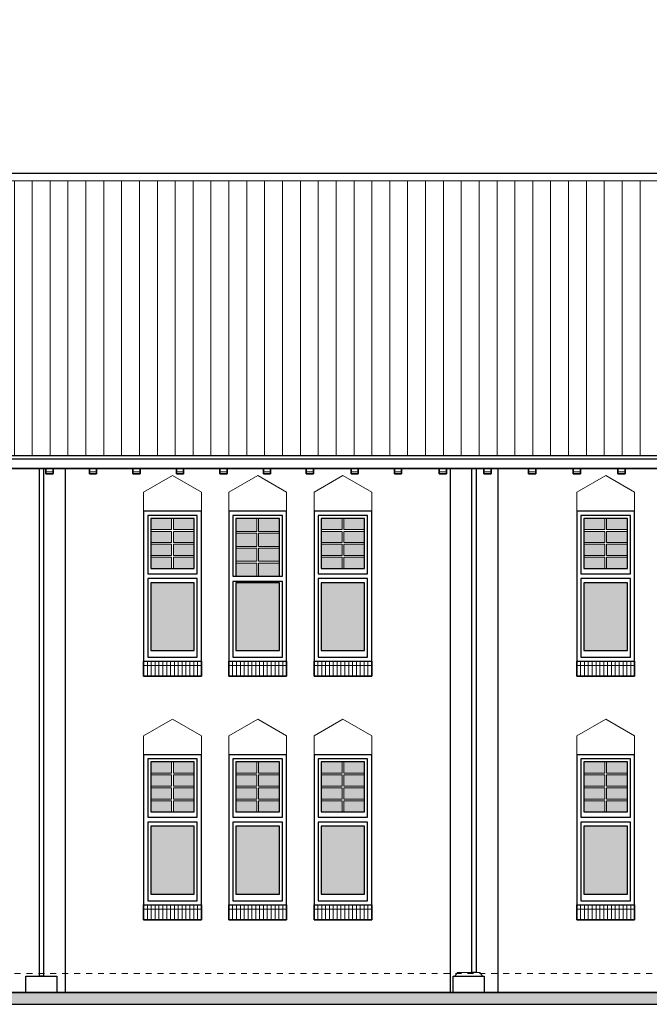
# Model space of a CAD drawing. Extents: x -59835 to 57885, y -767 to 224044.
# Tile 33 of 51: x -41846 to -31280, y 161333 to 177868. Entities that reach past the tile are written whole.
import ezdxf

# ---------------------------------------------------------------- set-up
doc = ezdxf.new("R2010")
doc.units = 0
doc.header["$MEASUREMENT"] = 0
doc.linetypes.add('DASHED', pattern=[200, 100, -100])
doc.linetypes.add('DOT', pattern=[150, 25, -125])
for name, color, linetype in [('102 - MAATVOERING', 7, 'Continuous'), ('21 - BUITENWANDEN', 92, 'Continuous'), ('27 - DAKEN', 92, 'Continuous'), ('31 - BUITENKOZIJNEN', 7, 'Continuous'), ('31.1 - ARCERING', 7, 'Continuous'), ('52 - AFVOERVOORZIENINGEN', 92, 'Continuous'), ('90 - TERREIN', 7, 'Continuous')]:
    doc.layers.add(name, color=color, linetype=linetype)

msp = doc.modelspace()

# ---------------------------------------------------------------- hatches: boundary and pattern name
at = {"layer": '27 - DAKEN', "linetype": 'Continuous', "lineweight": 13}
h = msp.add_hatch(dxfattribs=at)
h.set_pattern_fill("~A--G'$~", color=253, style=0, pattern_type=0)
h.set_pattern_definition([(270, (-5935.94, 175163), (300, 4e-06), [])])
h.paths.add_polyline_path([(-5935.9375, 175163), (-9372, 175163), (-9372, 173643), (-8942, 173643), (-8942, 175163), (-53273.375, 175163), (-52089, 172783), (-52089, 172733), (-51956, 172733), (-51956, 172573), (-52856, 172573), (-52856, 172103), (-48906, 172103), (-48906, 171943), (-49411.375, 171943), (-50566, 170593), (-50566, 170543), (-10982, 170543), (-10982, 170583), (-10702.9375, 170583)], flags=0)
at = {"layer": '31.1 - ARCERING', "linetype": 'Continuous', "lineweight": 5}
for points in [[(-39297, 169305.5), (-39297, 169493), (-39647, 169493), (-39647, 169305.5)], [(-39297, 169305.5), (-39297, 169493), (-39647, 169493), (-39647, 169305.5)], [(-38917, 169305.5), (-38917, 169493), (-39267, 169493), (-39267, 169305.5)], [(-38917, 169305.5), (-38917, 169493), (-39267, 169493), (-39267, 169305.5)], [(-37867, 169273), (-37867, 169493), (-38217, 169493), (-38217, 169273)], [(-37867, 169273), (-37867, 169493), (-38217, 169493), (-38217, 169273)], [(-37487, 169273), (-37487, 169493), (-37837, 169493), (-37837, 169273)], [(-37487, 169273), (-37487, 169493), (-37837, 169493), (-37837, 169273)], [(-36437, 169305.5), (-36437, 169493), (-36787, 169493), (-36787, 169305.5)], [(-36437, 169305.5), (-36437, 169493), (-36787, 169493), (-36787, 169305.5)], [(-36057, 169305.5), (-36057, 169493), (-36407, 169493), (-36407, 169305.5)], [(-36057, 169305.5), (-36057, 169493), (-36407, 169493), (-36407, 169305.5)], [(-32027, 169305.5), (-32027, 169493), (-32377, 169493), (-32377, 169305.5)], [(-32027, 169305.5), (-32027, 169493), (-32377, 169493), (-32377, 169305.5)], [(-31647, 169305.5), (-31647, 169493), (-31997, 169493), (-31997, 169305.5)], [(-31647, 169305.5), (-31647, 169493), (-31997, 169493), (-31997, 169305.5)], [(-39297, 169088), (-39297, 169275.5), (-39647, 169275.5), (-39647, 169088)], [(-39297, 169088), (-39297, 169275.5), (-39647, 169275.5), (-39647, 169088)], [(-38917, 169088), (-38917, 169275.5), (-39267, 169275.5), (-39267, 169088)], [(-38917, 169088), (-38917, 169275.5), (-39267, 169275.5), (-39267, 169088)], [(-37867, 169023), (-37867, 169243), (-38217, 169243), (-38217, 169023)], [(-37867, 169023), (-37867, 169243), (-38217, 169243), (-38217, 169023)], [(-37487, 169023), (-37487, 169243), (-37837, 169243), (-37837, 169023)], [(-37487, 169023), (-37487, 169243), (-37837, 169243), (-37837, 169023)], [(-36437, 169088), (-36437, 169275.5), (-36787, 169275.5), (-36787, 169088)], [(-36437, 169088), (-36437, 169275.5), (-36787, 169275.5), (-36787, 169088)], [(-36057, 169088), (-36057, 169275.5), (-36407, 169275.5), (-36407, 169088)], [(-36057, 169088), (-36057, 169275.5), (-36407, 169275.5), (-36407, 169088)], [(-32027, 169088), (-32027, 169275.5), (-32377, 169275.5), (-32377, 169088)], [(-32027, 169088), (-32027, 169275.5), (-32377, 169275.5), (-32377, 169088)], [(-31647, 169088), (-31647, 169275.5), (-31997, 169275.5), (-31997, 169088)], [(-31647, 169088), (-31647, 169275.5), (-31997, 169275.5), (-31997, 169088)], [(-39297, 168870.5), (-39297, 169058), (-39647, 169058), (-39647, 168870.5)], [(-39297, 168870.5), (-39297, 169058), (-39647, 169058), (-39647, 168870.5)], [(-38917, 168870.5), (-38917, 169058), (-39267, 169058), (-39267, 168870.5)], [(-38917, 168870.5), (-38917, 169058), (-39267, 169058), (-39267, 168870.5)], [(-37867, 168773), (-37867, 168993), (-38217, 168993), (-38217, 168773)], [(-37867, 168773), (-37867, 168993), (-38217, 168993), (-38217, 168773)], [(-37487, 168773), (-37487, 168993), (-37837, 168993), (-37837, 168773)], [(-37487, 168773), (-37487, 168993), (-37837, 168993), (-37837, 168773)], [(-36437, 168870.5), (-36437, 169058), (-36787, 169058), (-36787, 168870.5)], [(-36437, 168870.5), (-36437, 169058), (-36787, 169058), (-36787, 168870.5)], [(-36057, 168870.5), (-36057, 169058), (-36407, 169058), (-36407, 168870.5)], [(-36057, 168870.5), (-36057, 169058), (-36407, 169058), (-36407, 168870.5)], [(-32027, 168870.5), (-32027, 169058), (-32377, 169058), (-32377, 168870.5)], [(-32027, 168870.5), (-32027, 169058), (-32377, 169058), (-32377, 168870.5)], [(-31647, 168870.5), (-31647, 169058), (-31997, 169058), (-31997, 168870.5)], [(-31647, 168870.5), (-31647, 169058), (-31997, 169058), (-31997, 168870.5)], [(-39297, 168653), (-39297, 168840.5), (-39647, 168840.5), (-39647, 168653)], [(-39297, 168653), (-39297, 168840.5), (-39647, 168840.5), (-39647, 168653)], [(-38917, 168653), (-38917, 168840.5), (-39267, 168840.5), (-39267, 168653)], [(-38917, 168653), (-38917, 168840.5), (-39267, 168840.5), (-39267, 168653)], [(-36437, 168653), (-36437, 168840.5), (-36787, 168840.5), (-36787, 168653)], [(-36437, 168653), (-36437, 168840.5), (-36787, 168840.5), (-36787, 168653)], [(-36057, 168653), (-36057, 168840.5), (-36407, 168840.5), (-36407, 168653)], [(-36057, 168653), (-36057, 168840.5), (-36407, 168840.5), (-36407, 168653)], [(-32027, 168653), (-32027, 168840.5), (-32377, 168840.5), (-32377, 168653)], [(-32027, 168653), (-32027, 168840.5), (-32377, 168840.5), (-32377, 168653)], [(-31647, 168653), (-31647, 168840.5), (-31997, 168840.5), (-31997, 168653)], [(-31647, 168653), (-31647, 168840.5), (-31997, 168840.5), (-31997, 168653)], [(-37867, 168523), (-37867, 168743), (-38217, 168743), (-38217, 168523)], [(-37867, 168523), (-37867, 168743), (-38217, 168743), (-38217, 168523)], [(-37487, 168523), (-37487, 168743), (-37837, 168743), (-37837, 168523)], [(-37487, 168523), (-37487, 168743), (-37837, 168743), (-37837, 168523)], [(-38917, 167273), (-38917, 168413), (-39647, 168413), (-39647, 167273)], [(-38917, 167273), (-38917, 168413), (-39647, 168413), (-39647, 167273)], [(-37487, 167273), (-37487, 168413), (-38217, 168413), (-38217, 167273)], [(-37487, 167273), (-37487, 168413), (-38217, 168413), (-38217, 167273)], [(-36057, 167273), (-36057, 168413), (-36787, 168413), (-36787, 167273)], [(-36057, 167273), (-36057, 168413), (-36787, 168413), (-36787, 167273)], [(-31647, 167273), (-31647, 168413), (-32377, 168413), (-32377, 167273)], [(-31647, 167273), (-31647, 168413), (-32377, 168413), (-32377, 167273)], [(-39297, 165215.5), (-39297, 165403), (-39647, 165403), (-39647, 165215.5)], [(-39297, 165215.5), (-39297, 165403), (-39647, 165403), (-39647, 165215.5)], [(-38917, 165215.5), (-38917, 165403), (-39267, 165403), (-39267, 165215.5)], [(-38917, 165215.5), (-38917, 165403), (-39267, 165403), (-39267, 165215.5)], [(-37867, 165215.5), (-37867, 165403), (-38217, 165403), (-38217, 165215.5)], [(-37867, 165215.5), (-37867, 165403), (-38217, 165403), (-38217, 165215.5)], [(-37487, 165215.5), (-37487, 165403), (-37837, 165403), (-37837, 165215.5)], [(-37487, 165215.5), (-37487, 165403), (-37837, 165403), (-37837, 165215.5)], [(-36437, 165215.5), (-36437, 165403), (-36787, 165403), (-36787, 165215.5)], [(-36437, 165215.5), (-36437, 165403), (-36787, 165403), (-36787, 165215.5)], [(-36057, 165215.5), (-36057, 165403), (-36407, 165403), (-36407, 165215.5)], [(-36057, 165215.5), (-36057, 165403), (-36407, 165403), (-36407, 165215.5)], [(-32027, 165215.5), (-32027, 165403), (-32377, 165403), (-32377, 165215.5)], [(-32027, 165215.5), (-32027, 165403), (-32377, 165403), (-32377, 165215.5)], [(-31647, 165215.5), (-31647, 165403), (-31997, 165403), (-31997, 165215.5)], [(-31647, 165215.5), (-31647, 165403), (-31997, 165403), (-31997, 165215.5)], [(-39297, 164998), (-39297, 165185.5), (-39647, 165185.5), (-39647, 164998)], [(-39297, 164998), (-39297, 165185.5), (-39647, 165185.5), (-39647, 164998)], [(-38917, 164998), (-38917, 165185.5), (-39267, 165185.5), (-39267, 164998)], [(-38917, 164998), (-38917, 165185.5), (-39267, 165185.5), (-39267, 164998)], [(-37867, 164998), (-37867, 165185.5), (-38217, 165185.5), (-38217, 164998)], [(-37867, 164998), (-37867, 165185.5), (-38217, 165185.5), (-38217, 164998)], [(-37487, 164998), (-37487, 165185.5), (-37837, 165185.5), (-37837, 164998)], [(-37487, 164998), (-37487, 165185.5), (-37837, 165185.5), (-37837, 164998)], [(-36437, 164998), (-36437, 165185.5), (-36787, 165185.5), (-36787, 164998)], [(-36437, 164998), (-36437, 165185.5), (-36787, 165185.5), (-36787, 164998)], [(-36057, 164998), (-36057, 165185.5), (-36407, 165185.5), (-36407, 164998)], [(-36057, 164998), (-36057, 165185.5), (-36407, 165185.5), (-36407, 164998)], [(-32027, 164998), (-32027, 165185.5), (-32377, 165185.5), (-32377, 164998)], [(-32027, 164998), (-32027, 165185.5), (-32377, 165185.5), (-32377, 164998)], [(-31647, 164998), (-31647, 165185.5), (-31997, 165185.5), (-31997, 164998)], [(-31647, 164998), (-31647, 165185.5), (-31997, 165185.5), (-31997, 164998)], [(-39297, 164780.5), (-39297, 164968), (-39647, 164968), (-39647, 164780.5)], [(-39297, 164780.5), (-39297, 164968), (-39647, 164968), (-39647, 164780.5)], [(-38917, 164780.5), (-38917, 164968), (-39267, 164968), (-39267, 164780.5)], [(-38917, 164780.5), (-38917, 164968), (-39267, 164968), (-39267, 164780.5)], [(-37867, 164780.5), (-37867, 164968), (-38217, 164968), (-38217, 164780.5)], [(-37867, 164780.5), (-37867, 164968), (-38217, 164968), (-38217, 164780.5)], [(-37487, 164780.5), (-37487, 164968), (-37837, 164968), (-37837, 164780.5)], [(-37487, 164780.5), (-37487, 164968), (-37837, 164968), (-37837, 164780.5)], [(-36437, 164780.5), (-36437, 164968), (-36787, 164968), (-36787, 164780.5)], [(-36437, 164780.5), (-36437, 164968), (-36787, 164968), (-36787, 164780.5)], [(-36057, 164780.5), (-36057, 164968), (-36407, 164968), (-36407, 164780.5)], [(-36057, 164780.5), (-36057, 164968), (-36407, 164968), (-36407, 164780.5)], [(-32027, 164780.5), (-32027, 164968), (-32377, 164968), (-32377, 164780.5)], [(-32027, 164780.5), (-32027, 164968), (-32377, 164968), (-32377, 164780.5)], [(-31647, 164780.5), (-31647, 164968), (-31997, 164968), (-31997, 164780.5)], [(-31647, 164780.5), (-31647, 164968), (-31997, 164968), (-31997, 164780.5)], [(-39297, 164563), (-39297, 164750.5), (-39647, 164750.5), (-39647, 164563)], [(-39297, 164563), (-39297, 164750.5), (-39647, 164750.5), (-39647, 164563)], [(-38917, 164563), (-38917, 164750.5), (-39267, 164750.5), (-39267, 164563)], [(-38917, 164563), (-38917, 164750.5), (-39267, 164750.5), (-39267, 164563)], [(-37867, 164563), (-37867, 164750.5), (-38217, 164750.5), (-38217, 164563)], [(-37867, 164563), (-37867, 164750.5), (-38217, 164750.5), (-38217, 164563)], [(-37487, 164563), (-37487, 164750.5), (-37837, 164750.5), (-37837, 164563)], [(-37487, 164563), (-37487, 164750.5), (-37837, 164750.5), (-37837, 164563)], [(-36437, 164563), (-36437, 164750.5), (-36787, 164750.5), (-36787, 164563)], [(-36437, 164563), (-36437, 164750.5), (-36787, 164750.5), (-36787, 164563)], [(-36057, 164563), (-36057, 164750.5), (-36407, 164750.5), (-36407, 164563)], [(-36057, 164563), (-36057, 164750.5), (-36407, 164750.5), (-36407, 164563)], [(-32027, 164563), (-32027, 164750.5), (-32377, 164750.5), (-32377, 164563)], [(-32027, 164563), (-32027, 164750.5), (-32377, 164750.5), (-32377, 164563)], [(-31647, 164563), (-31647, 164750.5), (-31997, 164750.5), (-31997, 164563)], [(-31647, 164563), (-31647, 164750.5), (-31997, 164750.5), (-31997, 164563)], [(-38917, 163183), (-38917, 164323), (-39647, 164323), (-39647, 163183)], [(-38917, 163183), (-38917, 164323), (-39647, 164323), (-39647, 163183)], [(-37487, 163183), (-37487, 164323), (-38217, 164323), (-38217, 163183)], [(-37487, 163183), (-37487, 164323), (-38217, 164323), (-38217, 163183)], [(-36057, 163183), (-36057, 164323), (-36787, 164323), (-36787, 163183)], [(-36057, 163183), (-36057, 164323), (-36787, 164323), (-36787, 163183)], [(-31647, 163183), (-31647, 164323), (-32377, 164323), (-32377, 163183)], [(-31647, 163183), (-31647, 164323), (-32377, 164323), (-32377, 163183)]]:
    msp.add_hatch(color=253, dxfattribs=at).paths.add_polyline_path(points, flags=0)
at = {"layer": '90 - TERREIN', "linetype": 'Continuous', "lineweight": 5}
for points in [[(-42092.375, 161533), (-42092.375, 161333), (-32539.375, 161333), (-32539.375, 161533)], [(-32539.375, 161533), (-32539.375, 161333), (-26554.0312, 161333), (-26552, 161533)]]:
    msp.add_hatch(color=7, dxfattribs=at).paths.add_polyline_path(points, flags=0)

# ---------------------------------------------------------------- linework, layer by layer
at = {"layer": '102 - MAATVOERING', "color": 8, "linetype": 'DOT', "lineweight": 5}
msp.add_lwpolyline([(-48373, 175293), (-37256, 175293)], dxfattribs=at)
at = {"layer": '102 - MAATVOERING', "color": 213, "linetype": 'DASHED', "lineweight": 13}
msp.add_lwpolyline([(-232, 161853), (-57300.375, 161853)], dxfattribs=at)
at = {"layer": '21 - BUITENWANDEN', "color": 92, "linetype": 'Continuous', "lineweight": 25}
for points in [[(-41406, 170333), (-42006, 170333)], [(-41286, 170333), (-41286, 170243), (-41406, 170243), (-41406, 170333)], [(-40676, 170333), (-41286, 170333)], [(-41082, 170333), (-41082, 161533)], [(-40556, 170333), (-40556, 170243), (-40676, 170243), (-40676, 170333)], [(-39946, 170333), (-40556, 170333)], [(-39826, 170333), (-39826, 170243), (-39946, 170243), (-39946, 170333)], [(-39216, 170333), (-39826, 170333)], [(-39096, 170333), (-39096, 170243), (-39216, 170243), (-39216, 170333)], [(-38486, 170333), (-39096, 170333)], [(-38366, 170333), (-38366, 170243), (-38486, 170243), (-38486, 170333)], [(-37756, 170333), (-38366, 170333)], [(-37636, 170333), (-37636, 170243), (-37756, 170243), (-37756, 170333)], [(-37036, 170333), (-37636, 170333)], [(-36916, 170333), (-36916, 170243), (-37036, 170243), (-37036, 170333)], [(-36286, 170333), (-36916, 170333)], [(-36166, 170333), (-36166, 170243), (-36286, 170243), (-36286, 170333)], [(-35556, 170333), (-36166, 170333)], [(-35436, 170333), (-35436, 170243), (-35556, 170243), (-35556, 170333)], [(-34806, 170333), (-35436, 170333)], [(-34686, 170333), (-34686, 170243), (-34806, 170243), (-34806, 170333)], [(-34056, 170333), (-34686, 170333)], [(-34622, 170333), (-34622, 161533)], [(-33936, 170333), (-33936, 170243), (-34056, 170243), (-34056, 170333)], [(-33306, 170333), (-33936, 170333)], [(-33822, 170333), (-33822, 161533)], [(-33186, 170333), (-33186, 170243), (-33306, 170243), (-33306, 170333)], [(-32556, 170333), (-33186, 170333)], [(-32436, 170333), (-32436, 170243), (-32556, 170243), (-32556, 170333)], [(-31806, 170333), (-32436, 170333)], [(-31686, 170333), (-31686, 170243), (-31806, 170243), (-31806, 170333)], [(-31056, 170333), (-31686, 170333)], [(-41742, 161533), (-41742, 161804.125), (-41222, 161804.125), (-41222, 161533)], [(-34572, 161533), (-34572, 161804.125), (-34052, 161804.125), (-34052, 161533)], [(-57300.375, 161644.125), (-56167.375, 161533), (-26552, 161533), (-21593.375, 161433), (-11270.375, 161433), (-3954.625, 161496), (-232, 161496)]]:
    msp.add_lwpolyline(points, dxfattribs=at)
at = {"layer": '21 - BUITENWANDEN', "color": 5, "linetype": 'Continuous', "lineweight": 5}
for points in [[(-41522, 170333), (-41522, 161804.125)], [(-41442, 170333), (-41442, 161804.125)], [(-34262, 170333), (-34262, 161868)], [(-34182, 170333), (-34182, 161868)], [(-39282, 170213), (-39767, 169933)], [(-39282, 170213), (-38797, 169933)], [(-37852, 170213), (-38337, 169933)], [(-37852, 170213), (-37367, 169933)], [(-36422, 170213), (-36907, 169933)], [(-36422, 170213), (-35937, 169933)], [(-32012, 170213), (-32497, 169933)], [(-32012, 170213), (-31527, 169933)], [(-39767, 169613), (-39767, 169933)], [(-38797, 169613), (-38797, 169933)], [(-38337, 169613), (-38337, 169933)], [(-37367, 169613), (-37367, 169933)], [(-36907, 169613), (-36907, 169933)], [(-35937, 169613), (-35937, 169933)], [(-32497, 169613), (-32497, 169933)], [(-31527, 169613), (-31527, 169933)], [(-39282, 166123), (-39767, 165843)], [(-39282, 166123), (-38797, 165843)], [(-37852, 166123), (-38337, 165843)], [(-37852, 166123), (-37367, 165843)], [(-36422, 166123), (-36907, 165843)], [(-36422, 166123), (-35937, 165843)], [(-32012, 166123), (-32497, 165843)], [(-32012, 166123), (-31527, 165843)], [(-39767, 165523), (-39767, 165843)], [(-38797, 165523), (-38797, 165843)], [(-38337, 165523), (-38337, 165843)], [(-37367, 165523), (-37367, 165843)], [(-36907, 165523), (-36907, 165843)], [(-35937, 165523), (-35937, 165843)], [(-32497, 165523), (-32497, 165843)], [(-31527, 165523), (-31527, 165843)], [(-34545.375, 161804.125), (-34500.375, 161868), (-34123.625, 161868), (-34078.625, 161804.125)]]:
    msp.add_lwpolyline(points, dxfattribs=at)
at = {"layer": '21 - BUITENWANDEN', "color": 92, "linetype": 'Continuous', "lineweight": 25}
for points in [[(-38797, 166843), (-38797, 169613), (-39767, 169613), (-39767, 166843)], [(-37367, 166843), (-37367, 169613), (-38337, 169613), (-38337, 166843)], [(-35937, 166843), (-35937, 169613), (-36907, 169613), (-36907, 166843)], [(-31527, 166843), (-31527, 169613), (-32497, 169613), (-32497, 166843)], [(-38797, 162753), (-38797, 165523), (-39767, 165523), (-39767, 162753)], [(-37367, 162753), (-37367, 165523), (-38337, 165523), (-38337, 162753)], [(-35937, 162753), (-35937, 165523), (-36907, 165523), (-36907, 162753)], [(-31527, 162753), (-31527, 165523), (-32497, 165523), (-32497, 162753)]]:
    msp.add_lwpolyline(points, close=True, dxfattribs=at)
at = {"layer": '27 - DAKEN', "color": 92, "linetype": 'Continuous', "lineweight": 25}
msp.add_lwpolyline([(-10982, 170543), (-50566, 170543), (-50566, 170594), (-49411.375, 171943), (-48906, 171943), (-48906, 172103), (-52856, 172103), (-52856, 172573), (-51956, 172573), (-51956, 172733), (-52089, 172733), (-52089, 172783), (-56318.375, 172783), (-56889.375, 177868), (-53225.375, 175293), (-9392, 175293)], dxfattribs=at)
at = {"layer": '27 - DAKEN', "color": 5, "linetype": 'Continuous', "lineweight": 5}
msp.add_lwpolyline([(-9372, 175163), (-53273.375, 175163)], dxfattribs=at)
at = {"layer": '31 - BUITENKOZIJNEN', "color": 92, "linetype": 'Continuous', "lineweight": 25}
for points in [[(-38797, 167093), (-38797, 169613), (-39767, 169613), (-39767, 167093)], [(-38867, 168563), (-38867, 169543), (-39697, 169543), (-39697, 168563)], [(-38917, 168653), (-38917, 169493), (-39647, 169493), (-39647, 168653)], [(-37367, 167093), (-37367, 169613), (-38337, 169613), (-38337, 167093)], [(-37437, 168523), (-37437, 169543), (-38267, 169543), (-38267, 168523)], [(-35937, 167093), (-35937, 169613), (-36907, 169613), (-36907, 167093)], [(-36007, 168563), (-36007, 169543), (-36837, 169543), (-36837, 168563)], [(-36057, 168653), (-36057, 169493), (-36787, 169493), (-36787, 168653)], [(-31527, 167093), (-31527, 169613), (-32497, 169613), (-32497, 167093)], [(-31597, 168563), (-31597, 169543), (-32427, 169543), (-32427, 168563)], [(-31647, 168653), (-31647, 169493), (-32377, 169493), (-32377, 168653)], [(-38867, 167163), (-38867, 168483), (-39697, 168483), (-39697, 167163)], [(-38917, 167273), (-38917, 168413), (-39647, 168413), (-39647, 167273)], [(-37437, 167163), (-37437, 168433), (-38267, 168433), (-38267, 167163)], [(-37487, 167273), (-37487, 168413), (-38217, 168413), (-38217, 167273)], [(-36007, 167163), (-36007, 168483), (-36837, 168483), (-36837, 167163)], [(-36057, 167273), (-36057, 168413), (-36787, 168413), (-36787, 167273)], [(-31597, 167163), (-31597, 168483), (-32427, 168483), (-32427, 167163)], [(-31647, 167273), (-31647, 168413), (-32377, 168413), (-32377, 167273)], [(-38797, 163003), (-38797, 165523), (-39767, 165523), (-39767, 163003)], [(-37367, 163003), (-37367, 165523), (-38337, 165523), (-38337, 163003)], [(-35937, 163003), (-35937, 165523), (-36907, 165523), (-36907, 163003)], [(-31527, 163003), (-31527, 165523), (-32497, 165523), (-32497, 163003)], [(-38867, 164473), (-38867, 165453), (-39697, 165453), (-39697, 164473)], [(-38917, 164563), (-38917, 165403), (-39647, 165403), (-39647, 164563)], [(-37437, 164473), (-37437, 165453), (-38267, 165453), (-38267, 164473)], [(-37487, 164563), (-37487, 165403), (-38217, 165403), (-38217, 164563)], [(-36007, 164473), (-36007, 165453), (-36837, 165453), (-36837, 164473)], [(-36057, 164563), (-36057, 165403), (-36787, 165403), (-36787, 164563)], [(-31597, 164473), (-31597, 165453), (-32427, 165453), (-32427, 164473)], [(-31647, 164563), (-31647, 165403), (-32377, 165403), (-32377, 164563)], [(-38867, 163073), (-38867, 164393), (-39697, 164393), (-39697, 163073)], [(-37437, 163073), (-37437, 164393), (-38267, 164393), (-38267, 163073)], [(-36007, 163073), (-36007, 164393), (-36837, 164393), (-36837, 163073)], [(-31597, 163073), (-31597, 164393), (-32427, 164393), (-32427, 163073)], [(-38917, 163183), (-38917, 164323), (-39647, 164323), (-39647, 163183)], [(-37487, 163183), (-37487, 164323), (-38217, 164323), (-38217, 163183)], [(-36057, 163183), (-36057, 164323), (-36787, 164323), (-36787, 163183)], [(-31647, 163183), (-31647, 164323), (-32377, 164323), (-32377, 163183)]]:
    msp.add_lwpolyline(points, close=True, dxfattribs=at)
at = {"layer": '31 - BUITENKOZIJNEN', "color": 5, "linetype": 'Continuous', "lineweight": 5}
for points in [[(-39297, 169305.5), (-39297, 169493)], [(-39267, 169305.5), (-39267, 169493)], [(-38217, 169493), (-37867, 169493)], [(-37867, 169273), (-37867, 169493)], [(-37837, 169273), (-37837, 169493)], [(-37837, 169493), (-37487, 169493)], [(-36437, 169305.5), (-36437, 169493)], [(-36407, 169305.5), (-36407, 169493)], [(-32027, 169305.5), (-32027, 169493)], [(-31997, 169305.5), (-31997, 169493)], [(-39647, 169305.5), (-39297, 169305.5)], [(-39647, 169275.5), (-39297, 169275.5)], [(-39297, 169275.5), (-39297, 169088)], [(-38917, 169305.5), (-39267, 169305.5)], [(-38917, 169275.5), (-39267, 169275.5)], [(-39267, 169275.5), (-39267, 169088)], [(-38217, 169273), (-37867, 169273)], [(-37867, 169243), (-38217, 169243)], [(-37867, 169023), (-37867, 169243)], [(-37487, 169273), (-37837, 169273)], [(-37837, 169023), (-37837, 169243)], [(-37487, 169243), (-37837, 169243)], [(-36787, 169305.5), (-36437, 169305.5)], [(-36787, 169275.5), (-36437, 169275.5)], [(-36437, 169275.5), (-36437, 169088)], [(-36057, 169305.5), (-36407, 169305.5)], [(-36057, 169275.5), (-36407, 169275.5)], [(-36407, 169275.5), (-36407, 169088)], [(-32377, 169305.5), (-32027, 169305.5)], [(-32377, 169275.5), (-32027, 169275.5)], [(-32027, 169275.5), (-32027, 169088)], [(-31647, 169305.5), (-31997, 169305.5)], [(-31647, 169275.5), (-31997, 169275.5)], [(-31997, 169275.5), (-31997, 169088)], [(-39647, 169088), (-39297, 169088)], [(-39647, 169058), (-39297, 169058)], [(-39297, 169058), (-39297, 168870.5)], [(-38917, 169088), (-39267, 169088)], [(-38917, 169058), (-39267, 169058)], [(-39267, 169058), (-39267, 168870.5)], [(-38217, 169023), (-37867, 169023)], [(-37867, 168993), (-38217, 168993)], [(-37867, 168773), (-37867, 168993)], [(-37487, 169023), (-37837, 169023)], [(-37837, 168773), (-37837, 168993)], [(-37487, 168993), (-37837, 168993)], [(-36787, 169088), (-36437, 169088)], [(-36787, 169058), (-36437, 169058)], [(-36437, 169058), (-36437, 168870.5)], [(-36057, 169088), (-36407, 169088)], [(-36057, 169058), (-36407, 169058)], [(-36407, 169058), (-36407, 168870.5)], [(-32377, 169088), (-32027, 169088)], [(-32377, 169058), (-32027, 169058)], [(-32027, 169058), (-32027, 168870.5)], [(-31647, 169088), (-31997, 169088)], [(-31647, 169058), (-31997, 169058)], [(-31997, 169058), (-31997, 168870.5)], [(-39647, 168870.5), (-39297, 168870.5)], [(-39647, 168840.5), (-39297, 168840.5)], [(-39297, 168840.5), (-39297, 168653)], [(-38917, 168870.5), (-39267, 168870.5)], [(-38917, 168840.5), (-39267, 168840.5)], [(-39267, 168840.5), (-39267, 168653)], [(-36787, 168870.5), (-36437, 168870.5)], [(-36787, 168840.5), (-36437, 168840.5)], [(-36437, 168840.5), (-36437, 168653)], [(-36057, 168870.5), (-36407, 168870.5)], [(-36057, 168840.5), (-36407, 168840.5)], [(-36407, 168840.5), (-36407, 168653)], [(-32377, 168870.5), (-32027, 168870.5)], [(-32377, 168840.5), (-32027, 168840.5)], [(-32027, 168840.5), (-32027, 168653)], [(-31647, 168870.5), (-31997, 168870.5)], [(-31647, 168840.5), (-31997, 168840.5)], [(-31997, 168840.5), (-31997, 168653)], [(-38217, 168773), (-37867, 168773)], [(-37867, 168743), (-38217, 168743)], [(-37867, 168523), (-37867, 168743)], [(-37487, 168773), (-37837, 168773)], [(-37837, 168523), (-37837, 168743)], [(-37837, 168743), (-37487, 168743)], [(-38217, 168523), (-37867, 168523)], [(-37487, 168523), (-37837, 168523)], [(-38797, 167023), (-39767, 167023)], [(-39702.625, 166843), (-39702.625, 167093)], [(-39637.9375, 166843), (-39637.9375, 167093)], [(-39573.25, 166843), (-39573.25, 167093)], [(-39508.5625, 166843), (-39508.5625, 167093)], [(-39443.875, 166843), (-39443.875, 167093)], [(-39379.1875, 166843), (-39379.1875, 167093)], [(-39314.5, 166843), (-39314.5, 167093)], [(-39249.8125, 166843), (-39249.8125, 167093)], [(-39185.125, 166843), (-39185.125, 167093)], [(-39120.4375, 166843), (-39120.4375, 167093)], [(-39055.75, 166843), (-39055.75, 167093)], [(-38991.0625, 166843), (-38991.0625, 167093)], [(-38926.375, 166843), (-38926.375, 167093)], [(-38861.6875, 166843), (-38861.6875, 167093)], [(-37367, 167023), (-38337, 167023)], [(-38272.625, 166843), (-38272.625, 167093)], [(-38207.9375, 166843), (-38207.9375, 167093)], [(-38143.25, 166843), (-38143.25, 167093)], [(-38078.5625, 166843), (-38078.5625, 167093)], [(-38013.875, 166843), (-38013.875, 167093)], [(-37949.1875, 166843), (-37949.1875, 167093)], [(-37884.5, 166843), (-37884.5, 167093)], [(-37819.8125, 166843), (-37819.8125, 167093)], [(-37755.125, 166843), (-37755.125, 167093)], [(-37690.4375, 166843), (-37690.4375, 167093)], [(-37625.75, 166843), (-37625.75, 167093)], [(-37561.0625, 166843), (-37561.0625, 167093)], [(-37496.375, 166843), (-37496.375, 167093)], [(-37431.6875, 166843), (-37431.6875, 167093)], [(-35937, 167023), (-36907, 167023)], [(-36842.625, 166843), (-36842.625, 167093)], [(-36777.9375, 166843), (-36777.9375, 167093)], [(-36713.25, 166843), (-36713.25, 167093)], [(-36648.5625, 166843), (-36648.5625, 167093)], [(-36583.875, 166843), (-36583.875, 167093)], [(-36519.1875, 166843), (-36519.1875, 167093)], [(-36454.5, 166843), (-36454.5, 167093)], [(-36389.8125, 166843), (-36389.8125, 167093)], [(-36325.125, 166843), (-36325.125, 167093)], [(-36260.4375, 166843), (-36260.4375, 167093)], [(-36195.75, 166843), (-36195.75, 167093)], [(-36131.0625, 166843), (-36131.0625, 167093)], [(-36066.375, 166843), (-36066.375, 167093)], [(-36001.6875, 166843), (-36001.6875, 167093)], [(-31527, 167023), (-32497, 167023)], [(-32432.625, 166843), (-32432.625, 167093)], [(-32367.9375, 166843), (-32367.9375, 167093)], [(-32303.25, 166843), (-32303.25, 167093)], [(-32238.5625, 166843), (-32238.5625, 167093)], [(-32173.875, 166843), (-32173.875, 167093)], [(-32109.1875, 166843), (-32109.1875, 167093)], [(-32044.5, 166843), (-32044.5, 167093)], [(-31979.8125, 166843), (-31979.8125, 167093)], [(-31915.125, 166843), (-31915.125, 167093)], [(-31850.4375, 166843), (-31850.4375, 167093)], [(-31785.75, 166843), (-31785.75, 167093)], [(-31721.0625, 166843), (-31721.0625, 167093)], [(-31656.375, 166843), (-31656.375, 167093)], [(-31591.6875, 166843), (-31591.6875, 167093)], [(-39297, 165215.5), (-39297, 165403)], [(-39267, 165215.5), (-39267, 165403)], [(-37867, 165215.5), (-37867, 165403)], [(-37837, 165215.5), (-37837, 165403)], [(-36437, 165215.5), (-36437, 165403)], [(-36407, 165215.5), (-36407, 165403)], [(-32027, 165215.5), (-32027, 165403)], [(-31997, 165215.5), (-31997, 165403)], [(-39647, 165215.5), (-39297, 165215.5)], [(-39647, 165185.5), (-39297, 165185.5)], [(-39297, 165185.5), (-39297, 164998)], [(-38917, 165215.5), (-39267, 165215.5)], [(-38917, 165185.5), (-39267, 165185.5)], [(-39267, 165185.5), (-39267, 164998)], [(-38217, 165215.5), (-37867, 165215.5)], [(-38217, 165185.5), (-37867, 165185.5)], [(-37867, 165185.5), (-37867, 164998)], [(-37487, 165215.5), (-37837, 165215.5)], [(-37487, 165185.5), (-37837, 165185.5)], [(-37837, 165185.5), (-37837, 164998)], [(-36787, 165215.5), (-36437, 165215.5)], [(-36787, 165185.5), (-36437, 165185.5)], [(-36437, 165185.5), (-36437, 164998)], [(-36057, 165215.5), (-36407, 165215.5)], [(-36057, 165185.5), (-36407, 165185.5)], [(-36407, 165185.5), (-36407, 164998)], [(-32377, 165215.5), (-32027, 165215.5)], [(-32377, 165185.5), (-32027, 165185.5)], [(-32027, 165185.5), (-32027, 164998)], [(-31647, 165215.5), (-31997, 165215.5)], [(-31647, 165185.5), (-31997, 165185.5)], [(-31997, 165185.5), (-31997, 164998)], [(-39647, 164998), (-39297, 164998)], [(-39647, 164968), (-39297, 164968)], [(-39297, 164968), (-39297, 164780.5)], [(-38917, 164998), (-39267, 164998)], [(-38917, 164968), (-39267, 164968)], [(-39267, 164968), (-39267, 164780.5)], [(-38217, 164998), (-37867, 164998)], [(-38217, 164968), (-37867, 164968)], [(-37867, 164968), (-37867, 164780.5)], [(-37487, 164998), (-37837, 164998)], [(-37487, 164968), (-37837, 164968)], [(-37837, 164968), (-37837, 164780.5)], [(-36787, 164998), (-36437, 164998)], [(-36787, 164968), (-36437, 164968)], [(-36437, 164968), (-36437, 164780.5)], [(-36057, 164998), (-36407, 164998)], [(-36057, 164968), (-36407, 164968)], [(-36407, 164968), (-36407, 164780.5)], [(-32377, 164998), (-32027, 164998)], [(-32377, 164968), (-32027, 164968)], [(-32027, 164968), (-32027, 164780.5)], [(-31647, 164998), (-31997, 164998)], [(-31647, 164968), (-31997, 164968)], [(-31997, 164968), (-31997, 164780.5)], [(-39647, 164780.5), (-39297, 164780.5)], [(-39647, 164750.5), (-39297, 164750.5)], [(-39297, 164750.5), (-39297, 164563)], [(-38917, 164780.5), (-39267, 164780.5)], [(-38917, 164750.5), (-39267, 164750.5)], [(-39267, 164750.5), (-39267, 164563)], [(-38217, 164780.5), (-37867, 164780.5)], [(-38217, 164750.5), (-37867, 164750.5)], [(-37867, 164750.5), (-37867, 164563)], [(-37487, 164780.5), (-37837, 164780.5)], [(-37487, 164750.5), (-37837, 164750.5)], [(-37837, 164750.5), (-37837, 164563)], [(-36787, 164780.5), (-36437, 164780.5)], [(-36787, 164750.5), (-36437, 164750.5)], [(-36437, 164750.5), (-36437, 164563)], [(-36057, 164780.5), (-36407, 164780.5)], [(-36057, 164750.5), (-36407, 164750.5)], [(-36407, 164750.5), (-36407, 164563)], [(-32377, 164780.5), (-32027, 164780.5)], [(-32377, 164750.5), (-32027, 164750.5)], [(-32027, 164750.5), (-32027, 164563)], [(-31647, 164780.5), (-31997, 164780.5)], [(-31647, 164750.5), (-31997, 164750.5)], [(-31997, 164750.5), (-31997, 164563)], [(-38797, 162933), (-39767, 162933)], [(-39702.625, 162753), (-39702.625, 163003)], [(-39637.9375, 162753), (-39637.9375, 163003)], [(-39573.25, 162753), (-39573.25, 163003)], [(-39508.5625, 162753), (-39508.5625, 163003)], [(-39443.875, 162753), (-39443.875, 163003)], [(-39379.1875, 162753), (-39379.1875, 163003)], [(-39314.5, 162753), (-39314.5, 163003)], [(-39249.8125, 162753), (-39249.8125, 163003)], [(-39185.125, 162753), (-39185.125, 163003)], [(-39120.4375, 162753), (-39120.4375, 163003)], [(-39055.75, 162753), (-39055.75, 163003)], [(-38991.0625, 162753), (-38991.0625, 163003)], [(-38926.375, 162753), (-38926.375, 163003)], [(-38861.6875, 162753), (-38861.6875, 163003)], [(-37367, 162933), (-38337, 162933)], [(-38272.625, 162753), (-38272.625, 163003)], [(-38207.9375, 162753), (-38207.9375, 163003)], [(-38143.25, 162753), (-38143.25, 163003)], [(-38078.5625, 162753), (-38078.5625, 163003)], [(-38013.875, 162753), (-38013.875, 163003)], [(-37949.1875, 162753), (-37949.1875, 163003)], [(-37884.5, 162753), (-37884.5, 163003)], [(-37819.8125, 162753), (-37819.8125, 163003)], [(-37755.125, 162753), (-37755.125, 163003)], [(-37690.4375, 162753), (-37690.4375, 163003)], [(-37625.75, 162753), (-37625.75, 163003)], [(-37561.0625, 162753), (-37561.0625, 163003)], [(-37496.375, 162753), (-37496.375, 163003)], [(-37431.6875, 162753), (-37431.6875, 163003)], [(-35937, 162933), (-36907, 162933)], [(-36842.625, 162753), (-36842.625, 163003)], [(-36777.9375, 162753), (-36777.9375, 163003)], [(-36713.25, 162753), (-36713.25, 163003)], [(-36648.5625, 162753), (-36648.5625, 163003)], [(-36583.875, 162753), (-36583.875, 163003)], [(-36519.1875, 162753), (-36519.1875, 163003)], [(-36454.5, 162753), (-36454.5, 163003)], [(-36389.8125, 162753), (-36389.8125, 163003)], [(-36325.125, 162753), (-36325.125, 163003)], [(-36260.4375, 162753), (-36260.4375, 163003)], [(-36195.75, 162753), (-36195.75, 163003)], [(-36131.0625, 162753), (-36131.0625, 163003)], [(-36066.375, 162753), (-36066.375, 163003)], [(-36001.6875, 162753), (-36001.6875, 163003)], [(-31527, 162933), (-32497, 162933)], [(-32432.625, 162753), (-32432.625, 163003)], [(-32367.9375, 162753), (-32367.9375, 163003)], [(-32303.25, 162753), (-32303.25, 163003)], [(-32238.5625, 162753), (-32238.5625, 163003)], [(-32173.875, 162753), (-32173.875, 163003)], [(-32109.1875, 162753), (-32109.1875, 163003)], [(-32044.5, 162753), (-32044.5, 163003)], [(-31979.8125, 162753), (-31979.8125, 163003)], [(-31915.125, 162753), (-31915.125, 163003)], [(-31850.4375, 162753), (-31850.4375, 163003)], [(-31785.75, 162753), (-31785.75, 163003)], [(-31721.0625, 162753), (-31721.0625, 163003)], [(-31656.375, 162753), (-31656.375, 163003)], [(-31591.6875, 162753), (-31591.6875, 163003)]]:
    msp.add_lwpolyline(points, dxfattribs=at)
at = {"layer": '31 - BUITENKOZIJNEN', "color": 92, "linetype": 'Continuous', "lineweight": 25}
for points in [[(-37487, 168523), (-37487, 169493), (-38217, 169493), (-38217, 168523)], [(-38797, 167093), (-38797, 166843), (-39767, 166843), (-39767, 167093)], [(-37367, 167093), (-37367, 166843), (-38337, 166843), (-38337, 167093)], [(-35937, 167093), (-35937, 166843), (-36907, 166843), (-36907, 167093)], [(-31527, 167093), (-31527, 166843), (-32497, 166843), (-32497, 167093)], [(-38797, 163003), (-38797, 162753), (-39767, 162753), (-39767, 163003)], [(-37367, 163003), (-37367, 162753), (-38337, 162753), (-38337, 163003)], [(-35937, 163003), (-35937, 162753), (-36907, 162753), (-36907, 163003)], [(-31527, 163003), (-31527, 162753), (-32497, 162753), (-32497, 163003)]]:
    msp.add_lwpolyline(points, dxfattribs=at)
at = {"layer": '52 - AFVOERVOORZIENINGEN', "color": 92, "linetype": 'Continuous', "lineweight": 25}
for points in [[(-50506, 170493), (-10982, 170493)], [(-50506, 170333), (-23990.375, 170333)], [(-41522, 170333), (-41522, 161804.125)], [(-41442, 161804.125), (-41442, 170333)], [(-34262, 170333), (-34262, 161868)], [(-34182, 161868), (-34182, 170333)], [(-41442, 161804.125), (-41522, 161804.125)], [(-34182, 161868), (-34262, 161868)]]:
    msp.add_lwpolyline(points, dxfattribs=at)
for points in [[(-41286, 170333), (-41406, 170333), (-41406, 170243), (-41286, 170243)], [(-40556, 170333), (-40676, 170333), (-40676, 170243), (-40556, 170243)], [(-39826, 170333), (-39946, 170333), (-39946, 170243), (-39826, 170243)], [(-39096, 170333), (-39216, 170333), (-39216, 170243), (-39096, 170243)], [(-38366, 170333), (-38486, 170333), (-38486, 170243), (-38366, 170243)], [(-37636, 170333), (-37756, 170333), (-37756, 170243), (-37636, 170243)], [(-36916, 170333), (-37036, 170333), (-37036, 170243), (-36916, 170243)], [(-36166, 170333), (-36286, 170333), (-36286, 170243), (-36166, 170243)], [(-35436, 170333), (-35556, 170333), (-35556, 170243), (-35436, 170243)], [(-34686, 170333), (-34806, 170333), (-34806, 170243), (-34686, 170243)], [(-33936, 170333), (-34056, 170333), (-34056, 170243), (-33936, 170243)], [(-33186, 170333), (-33306, 170333), (-33306, 170243), (-33186, 170243)], [(-32436, 170333), (-32556, 170333), (-32556, 170243), (-32436, 170243)], [(-31686, 170333), (-31806, 170333), (-31806, 170243), (-31686, 170243)]]:
    msp.add_lwpolyline(points, close=True, dxfattribs=at)
at = {"layer": '52 - AFVOERVOORZIENINGEN', "color": 5, "linetype": 'Continuous', "lineweight": 5}
for points in [[(-41286, 170273), (-41406, 170273)], [(-40556, 170273), (-40676, 170273)], [(-39826, 170273), (-39946, 170273)], [(-39096, 170273), (-39216, 170273)], [(-38366, 170273), (-38486, 170273)], [(-37636, 170273), (-37756, 170273)], [(-36916, 170273), (-37036, 170273)], [(-36166, 170273), (-36286, 170273)], [(-35436, 170273), (-35556, 170273)], [(-34686, 170273), (-34806, 170273)], [(-33936, 170273), (-34056, 170273)], [(-33186, 170273), (-33306, 170273)], [(-32436, 170273), (-32556, 170273)], [(-31686, 170273), (-31806, 170273)]]:
    msp.add_lwpolyline(points, dxfattribs=at)
at = {"layer": '90 - TERREIN', "color": 92, "linetype": 'Continuous', "lineweight": 25}
for points in [[(-32539.375, 161533), (-42092.375, 161533)], [(-26552, 161533), (-32539.375, 161533)], [(-42092.375, 161333), (-32539.375, 161333)], [(-32539.375, 161333), (-26554.0312, 161333)]]:
    msp.add_lwpolyline(points, dxfattribs=at)

doc.saveas('drawing.dxf')
